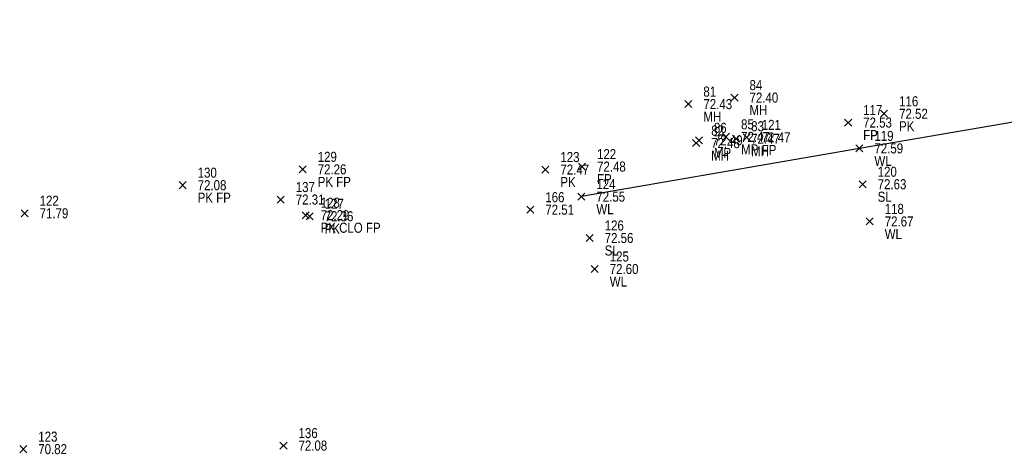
# Model space of a CAD drawing. Header units: feet. Extents: x 663429 to 663605, y 733160 to 733290.
# Tile 8 of 45: x 663485 to 663505, y 733195 to 733204. Entities that reach past the tile are written whole.
import ezdxf

# ---------------------------------------------------------------- set-up
doc = ezdxf.new("R2010")
doc.units = ezdxf.units.FT
doc.header["$MEASUREMENT"] = 0
doc.layers.get('0').update_dxf_attribs({"linetype": 'CONTINUOUS'})
for name, color, linetype in [('MANHOLE', 7, 'CONTINUOUS'), ('MINI PILLAR', 7, 'CONTINUOUS'), ('PNTDESC', 3, 'CONTINUOUS'), ('PNTELEV', 5, 'CONTINUOUS'), ('PNTNO', 7, 'CONTINUOUS'), ('PNTS', 1, 'CONTINUOUS'), ('SPOT LEVEL', 7, 'CONTINUOUS'), ('WALL', 7, 'CONTINUOUS')]:
    doc.layers.add(name, color=color, linetype=linetype)
doc.styles.add('PTXT', font='ARIALN.TTF', dxfattribs={"width": 0.75})

# ---------------------------------------------------------------- blocks, each defined once
blk = doc.blocks.new('SPT10')
at = {"color": 0, "linetype": 'Continuous'}
for p, q in [((-0.354, -0.354), (0.354, 0.354)), ((0.354, -0.354), (-0.354, 0.354))]:
    blk.add_line(p, q, dxfattribs=at)
blk = doc.blocks.new('SRVPNO2')
at = {"layer": 'PNTDESC', "style": 'PTXT'}
blk.add_attdef('DESC2', (1.5, -1.75), '', height=1, dxfattribs=at)
at = {"layer": 'PNTNO', "style": 'PTXT'}
for tag in ['ELEV2', 'PT#']:
    blk.add_attdef(tag, (1.5, 0.75), '', height=1, dxfattribs=at)

msp = doc.modelspace()

# ---------------------------------------------------------------- linework, layer by layer
at = {"linetype": 'ByBlock'}
msp.add_polyline3d([(663595.333, 733266.443, 71.324), (663578.081, 733252.09, 71.62), (663573.641, 733248.493, 71.636), (663568.948, 733244.461, 71.547), (663564.495, 733241.015, 71.57), (663556.419, 733234.428, 71.933), (663552.066, 733230.916, 71.948), (663547.151, 733226.853, 71.926), (663542.895, 733223.289, 71.934), (663534.343, 733216.748, 72.23), (663529.952, 733213.282, 72.3), (663524.942, 733209.031, 72.237), (663520.673, 733205.554, 72.258), (663513.258, 733203.154, 72.534), (663507.803, 733202.218, 72.557), (663501.626, 733201.165, 72.587), (663496.074, 733200.201, 72.553)], dxfattribs=at)
at = {"layer": 'MANHOLE'}
for p in [(663499.132, 733202.179, 72.404), (663498.211, 733202.049, 72.428), (663498.367, 733201.271, 72.478), (663499.165, 733201.357, 72.47)]:
    msp.add_point(p, dxfattribs=at)
at = {"layer": 'MINI PILLAR'}
for p in [(663498.963, 733201.395, 72.47), (663498.421, 733201.325, 72.489)]:
    msp.add_point(p, dxfattribs=at)
at = {"layer": 'PNTS'}
for p in [(663502.119, 733201.856, 72.521), (663501.402, 733201.681, 72.526), (663499.376, 733201.384, 72.473), (663496.087, 733200.801, 72.483), (663490.509, 733200.746, 72.255), (663495.355, 733200.742, 72.471), (663488.112, 733200.43, 72.085), (663490.071, 733200.143, 72.309), (663484.956, 733199.869, 71.789), (663490.568, 733199.83, 72.294), (663490.648, 733199.809, 72.36), (663495.054, 733199.94, 72.508), (663484.929, 733195.158, 70.817), (663490.126, 733195.229, 72.076)]:
    msp.add_point(p, dxfattribs=at)
at = {"layer": 'SPOT LEVEL'}
for p in [(663501.691, 733200.449, 72.634), (663496.24, 733199.375, 72.558)]:
    msp.add_point(p, dxfattribs=at)
at = {"layer": 'WALL'}
for p in [(663501.626, 733201.165, 72.587), (663496.074, 733200.201, 72.553), (663501.832, 733199.706, 72.669), (663496.341, 733198.756, 72.595)]:
    msp.add_point(p, dxfattribs=at)

# ---------------------------------------------------------------- block references
at = {"layer": 'MANHOLE'}
ref = msp.add_blockref('SRVPNO2', (663498.211, 733202.049, 72.428), dxfattribs=dict(at, xscale=0.2, yscale=0.2, zscale=0.2))
ref.add_attrib('PT#', '81', (663498.511, 733202.199, 72.428), dxfattribs={"layer": 'PNTNO', "height": 0.2, "style": 'PTXT'})
ref.add_attrib('ELEV2', '72.43', (663498.511, 733201.949, 72.428), dxfattribs={"layer": 'PNTELEV', "height": 0.2, "style": 'PTXT'})
ref.add_attrib('DESC2', 'MH', (663498.511, 733201.699, 72.428), dxfattribs={"layer": 'PNTDESC', "height": 0.2, "style": 'PTXT'})
ref = msp.add_blockref('SRVPNO2', (663499.132, 733202.179, 72.404), dxfattribs=dict(at, xscale=0.2, yscale=0.2, zscale=0.2))
ref.add_attrib('PT#', '84', (663499.432, 733202.329, 72.404), dxfattribs={"layer": 'PNTNO', "height": 0.2, "style": 'PTXT'})
ref.add_attrib('ELEV2', '72.40', (663499.432, 733202.079, 72.404), dxfattribs={"layer": 'PNTELEV', "height": 0.2, "style": 'PTXT'})
ref.add_attrib('DESC2', 'MH', (663499.432, 733201.829, 72.404), dxfattribs={"layer": 'PNTDESC', "height": 0.2, "style": 'PTXT'})
at = {"layer": 'MANHOLE', "xscale": 0.2, "yscale": 0.2, "zscale": 0.2}
for p in [(663499.132, 733202.179, 72.404), (663498.211, 733202.049, 72.428), (663499.165, 733201.357, 72.47), (663498.367, 733201.271, 72.478)]:
    msp.add_blockref('SPT10', p, dxfattribs=at)
at = {"layer": 'MANHOLE'}
ref = msp.add_blockref('SRVPNO2', (663498.367, 733201.271, 72.478), dxfattribs=dict(at, xscale=0.2, yscale=0.2, zscale=0.2))
ref.add_attrib('PT#', '82', (663498.667, 733201.421, 72.478), dxfattribs={"layer": 'PNTNO', "height": 0.2, "style": 'PTXT'})
ref.add_attrib('ELEV2', '72.48', (663498.667, 733201.171, 72.478), dxfattribs={"layer": 'PNTELEV', "height": 0.2, "style": 'PTXT'})
ref.add_attrib('DESC2', 'MH', (663498.667, 733200.921, 72.478), dxfattribs={"layer": 'PNTDESC', "height": 0.2, "style": 'PTXT'})
ref = msp.add_blockref('SRVPNO2', (663499.165, 733201.357, 72.47), dxfattribs=dict(at, xscale=0.2, yscale=0.2, zscale=0.2))
ref.add_attrib('PT#', '83', (663499.465, 733201.507, 72.47), dxfattribs={"layer": 'PNTNO', "height": 0.2, "style": 'PTXT'})
ref.add_attrib('ELEV2', '72.47', (663499.465, 733201.257, 72.47), dxfattribs={"layer": 'PNTELEV', "height": 0.2, "style": 'PTXT'})
ref.add_attrib('DESC2', 'MH', (663499.465, 733201.007, 72.47), dxfattribs={"layer": 'PNTDESC', "height": 0.2, "style": 'PTXT'})
at = {"layer": 'MINI PILLAR'}
ref = msp.add_blockref('SRVPNO2', (663498.421, 733201.325, 72.489), dxfattribs=dict(at, xscale=0.2, yscale=0.2, zscale=0.2))
ref.add_attrib('PT#', '86', (663498.721, 733201.475, 72.489), dxfattribs={"layer": 'PNTNO', "height": 0.2, "style": 'PTXT'})
ref.add_attrib('ELEV2', '72.49', (663498.721, 733201.225, 72.489), dxfattribs={"layer": 'PNTELEV', "height": 0.2, "style": 'PTXT'})
ref.add_attrib('DESC2', 'MP', (663498.721, 733200.975, 72.489), dxfattribs={"layer": 'PNTDESC', "height": 0.2, "style": 'PTXT'})
ref = msp.add_blockref('SRVPNO2', (663498.963, 733201.395, 72.47), dxfattribs=dict(at, xscale=0.2, yscale=0.2, zscale=0.2))
ref.add_attrib('PT#', '85', (663499.263, 733201.545, 72.47), dxfattribs={"layer": 'PNTNO', "height": 0.2, "style": 'PTXT'})
ref.add_attrib('ELEV2', '72.47', (663499.263, 733201.295, 72.47), dxfattribs={"layer": 'PNTELEV', "height": 0.2, "style": 'PTXT'})
ref.add_attrib('DESC2', 'MP', (663499.263, 733201.045, 72.47), dxfattribs={"layer": 'PNTDESC', "height": 0.2, "style": 'PTXT'})
at = {"layer": 'MINI PILLAR', "xscale": 0.2, "yscale": 0.2, "zscale": 0.2}
for p in [(663498.421, 733201.325, 72.489), (663498.963, 733201.395, 72.47)]:
    msp.add_blockref('SPT10', p, dxfattribs=at)
at = {"layer": 'PNTS'}
ref = msp.add_blockref('SRVPNO2', (663502.119, 733201.856, 72.521), dxfattribs=dict(at, xscale=0.2, yscale=0.2, zscale=0.2))
ref.add_attrib('PT#', '116', (663502.419, 733202.006, 72.521), dxfattribs={"layer": 'PNTNO', "height": 0.2, "style": 'PTXT'})
ref.add_attrib('ELEV2', '72.52', (663502.419, 733201.756, 72.521), dxfattribs={"layer": 'PNTELEV', "height": 0.2, "style": 'PTXT'})
ref.add_attrib('DESC2', 'PK', (663502.419, 733201.506, 72.521), dxfattribs={"layer": 'PNTDESC', "height": 0.2, "style": 'PTXT'})
ref = msp.add_blockref('SRVPNO2', (663501.402, 733201.681, 72.526), dxfattribs=dict(at, xscale=0.2, yscale=0.2, zscale=0.2))
ref.add_attrib('PT#', '117', (663501.702, 733201.831, 72.526), dxfattribs={"layer": 'PNTNO', "height": 0.2, "style": 'PTXT'})
ref.add_attrib('ELEV2', '72.53', (663501.702, 733201.581, 72.526), dxfattribs={"layer": 'PNTELEV', "height": 0.2, "style": 'PTXT'})
ref.add_attrib('DESC2', 'FP', (663501.702, 733201.331, 72.526), dxfattribs={"layer": 'PNTDESC', "height": 0.2, "style": 'PTXT'})
at = {"layer": 'PNTS', "xscale": 0.2, "yscale": 0.2, "zscale": 0.2}
for p in [(663502.119, 733201.856, 72.521), (663501.402, 733201.681, 72.526), (663499.376, 733201.384, 72.473), (663490.509, 733200.746, 72.255), (663495.355, 733200.742, 72.471), (663496.087, 733200.801, 72.483), (663488.112, 733200.43, 72.085), (663490.071, 733200.143, 72.309), (663495.054, 733199.94, 72.508), (663484.956, 733199.869, 71.789), (663490.568, 733199.83, 72.294), (663490.648, 733199.809, 72.36), (663490.126, 733195.229, 72.076), (663484.929, 733195.158, 70.817)]:
    msp.add_blockref('SPT10', p, dxfattribs=at)
at = {"layer": 'PNTS'}
ref = msp.add_blockref('SRVPNO2', (663499.376, 733201.384, 72.473), dxfattribs=dict(at, xscale=0.2, yscale=0.2, zscale=0.2))
ref.add_attrib('PT#', '121', (663499.676, 733201.534, 72.473), dxfattribs={"layer": 'PNTNO', "height": 0.2, "style": 'PTXT'})
ref.add_attrib('ELEV2', '72.47', (663499.676, 733201.284, 72.473), dxfattribs={"layer": 'PNTELEV', "height": 0.2, "style": 'PTXT'})
ref.add_attrib('DESC2', 'FP', (663499.676, 733201.034, 72.473), dxfattribs={"layer": 'PNTDESC', "height": 0.2, "style": 'PTXT'})
ref = msp.add_blockref('SRVPNO2', (663490.509, 733200.746, 72.255), dxfattribs=dict(at, xscale=0.2, yscale=0.2, zscale=0.2))
ref.add_attrib('PT#', '129', (663490.809, 733200.896, 72.255), dxfattribs={"layer": 'PNTNO', "height": 0.2, "style": 'PTXT'})
ref.add_attrib('ELEV2', '72.26', (663490.809, 733200.646, 72.255), dxfattribs={"layer": 'PNTELEV', "height": 0.2, "style": 'PTXT'})
ref.add_attrib('DESC2', 'PK FP', (663490.809, 733200.396, 72.255), dxfattribs={"layer": 'PNTDESC', "height": 0.2, "style": 'PTXT'})
ref = msp.add_blockref('SRVPNO2', (663495.355, 733200.742, 72.471), dxfattribs=dict(at, xscale=0.2, yscale=0.2, zscale=0.2))
ref.add_attrib('PT#', '123', (663495.655, 733200.892, 72.471), dxfattribs={"layer": 'PNTNO', "height": 0.2, "style": 'PTXT'})
ref.add_attrib('ELEV2', '72.47', (663495.655, 733200.642, 72.471), dxfattribs={"layer": 'PNTELEV', "height": 0.2, "style": 'PTXT'})
ref.add_attrib('DESC2', 'PK', (663495.655, 733200.392, 72.471), dxfattribs={"layer": 'PNTDESC', "height": 0.2, "style": 'PTXT'})
ref = msp.add_blockref('SRVPNO2', (663496.087, 733200.801, 72.483), dxfattribs=dict(at, xscale=0.2, yscale=0.2, zscale=0.2))
ref.add_attrib('PT#', '122', (663496.387, 733200.951, 72.483), dxfattribs={"layer": 'PNTNO', "height": 0.2, "style": 'PTXT'})
ref.add_attrib('ELEV2', '72.48', (663496.387, 733200.701, 72.483), dxfattribs={"layer": 'PNTELEV', "height": 0.2, "style": 'PTXT'})
ref.add_attrib('DESC2', 'FP', (663496.387, 733200.451, 72.483), dxfattribs={"layer": 'PNTDESC', "height": 0.2, "style": 'PTXT'})
ref = msp.add_blockref('SRVPNO2', (663488.112, 733200.43, 72.085), dxfattribs=dict(at, xscale=0.2, yscale=0.2, zscale=0.2))
ref.add_attrib('PT#', '130', (663488.412, 733200.58, 72.085), dxfattribs={"layer": 'PNTNO', "height": 0.2, "style": 'PTXT'})
ref.add_attrib('ELEV2', '72.08', (663488.412, 733200.33, 72.085), dxfattribs={"layer": 'PNTELEV', "height": 0.2, "style": 'PTXT'})
ref.add_attrib('DESC2', 'PK FP', (663488.412, 733200.08, 72.085), dxfattribs={"layer": 'PNTDESC', "height": 0.2, "style": 'PTXT'})
ref = msp.add_blockref('SRVPNO2', (663490.071, 733200.143, 72.309), dxfattribs=dict(at, xscale=0.2, yscale=0.2, zscale=0.2))
ref.add_attrib('PT#', '137', (663490.371, 733200.293, 57.847), dxfattribs={"layer": 'PNTNO', "height": 0.2, "style": 'PTXT'})
ref.add_attrib('ELEV2', '72.31', (663490.371, 733200.043, 57.847), dxfattribs={"layer": 'PNTELEV', "height": 0.2, "style": 'PTXT'})
ref = msp.add_blockref('SRVPNO2', (663484.956, 733199.869, 71.789), dxfattribs=dict(at, xscale=0.2, yscale=0.2, zscale=0.2))
ref.add_attrib('PT#', '122', (663485.256, 733200.019, 57.431), dxfattribs={"layer": 'PNTNO', "height": 0.2, "style": 'PTXT'})
ref.add_attrib('ELEV2', '71.79', (663485.256, 733199.769, 57.431), dxfattribs={"layer": 'PNTELEV', "height": 0.2, "style": 'PTXT'})
ref = msp.add_blockref('SRVPNO2', (663495.054, 733199.94, 72.508), dxfattribs=dict(at, xscale=0.2, yscale=0.2, zscale=0.2))
ref.add_attrib('PT#', '166', (663495.354, 733200.09, 58.006), dxfattribs={"layer": 'PNTNO', "height": 0.2, "style": 'PTXT'})
ref.add_attrib('ELEV2', '72.51', (663495.354, 733199.84, 58.006), dxfattribs={"layer": 'PNTELEV', "height": 0.2, "style": 'PTXT'})
ref = msp.add_blockref('SRVPNO2', (663490.568, 733199.83, 72.294), dxfattribs=dict(at, xscale=0.2, yscale=0.2, zscale=0.2))
ref.add_attrib('PT#', '128', (663490.868, 733199.98, 72.294), dxfattribs={"layer": 'PNTNO', "height": 0.2, "style": 'PTXT'})
ref.add_attrib('ELEV2', '72.29', (663490.868, 733199.73, 72.294), dxfattribs={"layer": 'PNTELEV', "height": 0.2, "style": 'PTXT'})
ref.add_attrib('DESC2', 'PK CLO FP', (663490.868, 733199.48, 72.294), dxfattribs={"layer": 'PNTDESC', "height": 0.2, "style": 'PTXT'})
ref = msp.add_blockref('SRVPNO2', (663490.648, 733199.809, 72.36), dxfattribs=dict(at, xscale=0.2, yscale=0.2, zscale=0.2))
ref.add_attrib('PT#', '127', (663490.948, 733199.959, 72.36), dxfattribs={"layer": 'PNTNO', "height": 0.2, "style": 'PTXT'})
ref.add_attrib('ELEV2', '72.36', (663490.948, 733199.709, 72.36), dxfattribs={"layer": 'PNTELEV', "height": 0.2, "style": 'PTXT'})
ref.add_attrib('DESC2', 'PK', (663490.948, 733199.459, 72.36), dxfattribs={"layer": 'PNTDESC', "height": 0.2, "style": 'PTXT'})
ref = msp.add_blockref('SRVPNO2', (663484.929, 733195.158, 70.817), dxfattribs=dict(at, xscale=0.2, yscale=0.2, zscale=0.2))
ref.add_attrib('PT#', '123', (663485.229, 733195.308, 56.653), dxfattribs={"layer": 'PNTNO', "height": 0.2, "style": 'PTXT'})
ref.add_attrib('ELEV2', '70.82', (663485.229, 733195.058, 56.653), dxfattribs={"layer": 'PNTELEV', "height": 0.2, "style": 'PTXT'})
ref = msp.add_blockref('SRVPNO2', (663490.126, 733195.229, 72.076), dxfattribs=dict(at, xscale=0.2, yscale=0.2, zscale=0.2))
ref.add_attrib('PT#', '136', (663490.426, 733195.379, 57.661), dxfattribs={"layer": 'PNTNO', "height": 0.2, "style": 'PTXT'})
ref.add_attrib('ELEV2', '72.08', (663490.426, 733195.129, 57.661), dxfattribs={"layer": 'PNTELEV', "height": 0.2, "style": 'PTXT'})
at = {"layer": 'SPOT LEVEL'}
ref = msp.add_blockref('SRVPNO2', (663501.691, 733200.449, 72.634), dxfattribs=dict(at, xscale=0.2, yscale=0.2, zscale=0.2))
ref.add_attrib('PT#', '120', (663501.991, 733200.599, 72.634), dxfattribs={"layer": 'PNTNO', "height": 0.2, "style": 'PTXT'})
ref.add_attrib('ELEV2', '72.63', (663501.991, 733200.349, 72.634), dxfattribs={"layer": 'PNTELEV', "height": 0.2, "style": 'PTXT'})
ref.add_attrib('DESC2', 'SL', (663501.991, 733200.099, 72.634), dxfattribs={"layer": 'PNTDESC', "height": 0.2, "style": 'PTXT'})
at = {"layer": 'SPOT LEVEL', "xscale": 0.2, "yscale": 0.2, "zscale": 0.2}
for p in [(663501.691, 733200.449, 72.634), (663496.24, 733199.375, 72.558)]:
    msp.add_blockref('SPT10', p, dxfattribs=at)
at = {"layer": 'SPOT LEVEL'}
ref = msp.add_blockref('SRVPNO2', (663496.24, 733199.375, 72.558), dxfattribs=dict(at, xscale=0.2, yscale=0.2, zscale=0.2))
ref.add_attrib('PT#', '126', (663496.54, 733199.525, 72.558), dxfattribs={"layer": 'PNTNO', "height": 0.2, "style": 'PTXT'})
ref.add_attrib('ELEV2', '72.56', (663496.54, 733199.275, 72.558), dxfattribs={"layer": 'PNTELEV', "height": 0.2, "style": 'PTXT'})
ref.add_attrib('DESC2', 'SL', (663496.54, 733199.025, 72.558), dxfattribs={"layer": 'PNTDESC', "height": 0.2, "style": 'PTXT'})
at = {"layer": 'WALL'}
ref = msp.add_blockref('SRVPNO2', (663501.626, 733201.165, 72.587), dxfattribs=dict(at, xscale=0.2, yscale=0.2, zscale=0.2))
ref.add_attrib('PT#', '119', (663501.926, 733201.315, 72.587), dxfattribs={"layer": 'PNTNO', "height": 0.2, "style": 'PTXT'})
ref.add_attrib('ELEV2', '72.59', (663501.926, 733201.065, 72.587), dxfattribs={"layer": 'PNTELEV', "height": 0.2, "style": 'PTXT'})
ref.add_attrib('DESC2', 'WL', (663501.926, 733200.815, 72.587), dxfattribs={"layer": 'PNTDESC', "height": 0.2, "style": 'PTXT'})
at = {"layer": 'WALL', "xscale": 0.2, "yscale": 0.2, "zscale": 0.2}
for p in [(663501.626, 733201.165, 72.587), (663496.074, 733200.201, 72.553), (663501.832, 733199.706, 72.669), (663496.341, 733198.756, 72.595)]:
    msp.add_blockref('SPT10', p, dxfattribs=at)
at = {"layer": 'WALL'}
ref = msp.add_blockref('SRVPNO2', (663496.074, 733200.201, 72.553), dxfattribs=dict(at, xscale=0.2, yscale=0.2, zscale=0.2))
ref.add_attrib('PT#', '124', (663496.374, 733200.351, 72.553), dxfattribs={"layer": 'PNTNO', "height": 0.2, "style": 'PTXT'})
ref.add_attrib('ELEV2', '72.55', (663496.374, 733200.101, 72.553), dxfattribs={"layer": 'PNTELEV', "height": 0.2, "style": 'PTXT'})
ref.add_attrib('DESC2', 'WL', (663496.374, 733199.851, 72.553), dxfattribs={"layer": 'PNTDESC', "height": 0.2, "style": 'PTXT'})
ref = msp.add_blockref('SRVPNO2', (663501.832, 733199.706, 72.669), dxfattribs=dict(at, xscale=0.2, yscale=0.2, zscale=0.2))
ref.add_attrib('PT#', '118', (663502.132, 733199.856, 72.669), dxfattribs={"layer": 'PNTNO', "height": 0.2, "style": 'PTXT'})
ref.add_attrib('ELEV2', '72.67', (663502.132, 733199.606, 72.669), dxfattribs={"layer": 'PNTELEV', "height": 0.2, "style": 'PTXT'})
ref.add_attrib('DESC2', 'WL', (663502.132, 733199.356, 72.669), dxfattribs={"layer": 'PNTDESC', "height": 0.2, "style": 'PTXT'})
ref = msp.add_blockref('SRVPNO2', (663496.341, 733198.756, 72.595), dxfattribs=dict(at, xscale=0.2, yscale=0.2, zscale=0.2))
ref.add_attrib('PT#', '125', (663496.641, 733198.906, 72.595), dxfattribs={"layer": 'PNTNO', "height": 0.2, "style": 'PTXT'})
ref.add_attrib('ELEV2', '72.60', (663496.641, 733198.656, 72.595), dxfattribs={"layer": 'PNTELEV', "height": 0.2, "style": 'PTXT'})
ref.add_attrib('DESC2', 'WL', (663496.641, 733198.406, 72.595), dxfattribs={"layer": 'PNTDESC', "height": 0.2, "style": 'PTXT'})

doc.saveas('drawing.dxf')
